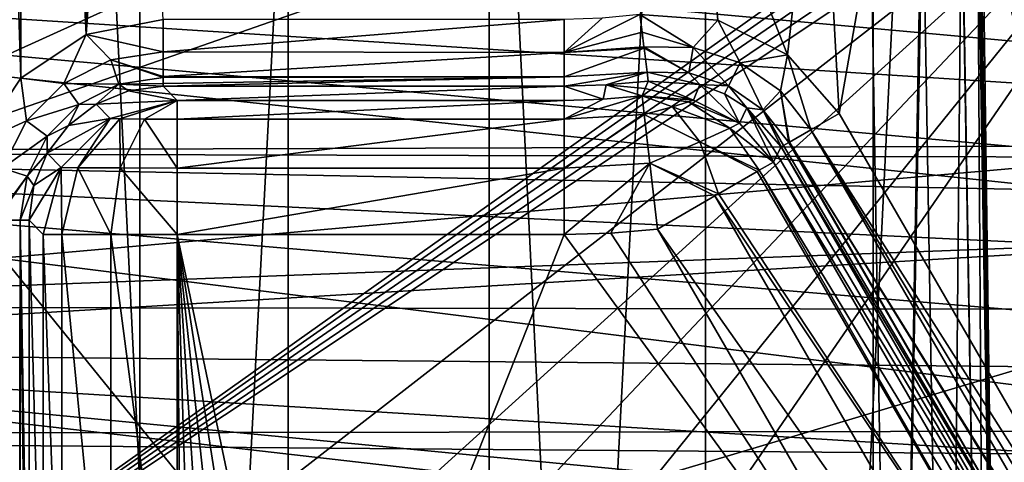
# Model space of a CAD drawing. Header units: millimetres. Extents: x -40 to 40, y -40 to 40.
# Tile 10 of 192: x -27.1 to -19.7, y -7.8 to -4.5. Entities that reach past the tile are written whole.
import ezdxf

# ---------------------------------------------------------------- set-up
doc = ezdxf.new("R2010")
doc.units = ezdxf.units.MM
doc.header["$LTSCALE"] = 8.749007
for name, color, linetype in [('1', 7, 'CONTINUOUS'), ('104', 7, 'CONTINUOUS'), ('109', 7, 'CONTINUOUS'), ('139', 7, 'CONTINUOUS'), ('16', 7, 'CONTINUOUS'), ('182', 7, 'CONTINUOUS'), ('186', 7, 'CONTINUOUS'), ('191', 7, 'CONTINUOUS'), ('200', 7, 'CONTINUOUS'), ('203', 7, 'CONTINUOUS'), ('48', 7, 'CONTINUOUS'), ('60', 7, 'CONTINUOUS'), ('791', 7, 'CONTINUOUS'), ('792', 7, 'CONTINUOUS'), ('793', 7, 'CONTINUOUS'), ('794', 7, 'CONTINUOUS'), ('795', 7, 'CONTINUOUS'), ('796', 7, 'CONTINUOUS'), ('797', 7, 'CONTINUOUS'), ('798', 7, 'CONTINUOUS'), ('799', 7, 'CONTINUOUS'), ('806', 7, 'CONTINUOUS'), ('807', 7, 'CONTINUOUS'), ('808', 7, 'CONTINUOUS'), ('809', 7, 'CONTINUOUS'), ('810', 7, 'CONTINUOUS'), ('811', 7, 'CONTINUOUS'), ('812', 7, 'CONTINUOUS'), ('813', 7, 'CONTINUOUS'), ('814', 7, 'CONTINUOUS'), ('815', 7, 'CONTINUOUS')]:
    doc.layers.add(name, color=color, linetype=linetype)

msp = doc.modelspace()

# ---------------------------------------------------------------- linework, layer by layer
at = {"layer": '1', "linetype": 'CONTINUOUS'}
for points in [[(-18.6204, 34.8358), (-21.9451, 32.843), (-21.9445, -32.8434), (-18.6204, 34.8358)], [(-18.6197, -34.8362), (-18.6204, 34.8358), (-21.9445, -32.8434), (-18.6197, -34.8362)], [(-21.9451, 32.843), (-25.0583, 30.5341), (-21.9445, -32.8434), (-21.9451, 32.843)], [(-25.0583, 30.5341), (-27.9306, 27.9309), (-25.0582, -30.5342), (-25.0583, 30.5341)], [(-21.9445, -32.8434), (-25.0583, 30.5341), (-25.0582, -30.5342), (-21.9445, -32.8434)], [(-25.0582, -30.5342), (-27.9306, 27.9309), (-27.9309, -27.9306), (-25.0582, -30.5342)]]:
    msp.add_3dface(points, dxfattribs=at)
at = {"layer": '104', "linetype": 'CONTINUOUS'}
for points in [[(-31.8246, -3.346, -730), (-31.3005, -6.6543, -730), (-24.6619, -3.6384, -730), (-31.8246, -3.346, -730)], [(-24.6619, -3.6384, -730), (-31.3005, -6.6543, -730), (-23.5687, -3.9594, -730), (-24.6619, -3.6384, -730)], [(-23.5687, -3.9594, -730), (-31.3005, -6.6543, -730), (-6.6933, -4.4723, -730), (-23.5687, -3.9594, -730)], [(-6.6933, -4.4723, -730), (-31.3005, -6.6543, -730), (-5.6921, -5.6924, -730), (-6.6933, -4.4723, -730)], [(-5.6921, -5.6924, -730), (-31.3005, -6.6543, -730), (-4.4723, -6.6934, -730), (-5.6921, -5.6924, -730)], [(-31.3005, -6.6543, -730), (-30.4335, -9.8895, -730), (-4.4723, -6.6934, -730), (-31.3005, -6.6543, -730)], [(-4.4723, -6.6934, -730), (-30.4335, -9.8895, -730), (-3.0809, -7.4371, -730), (-4.4723, -6.6934, -730)], [(-3.0809, -7.4371, -730), (-30.4335, -9.8895, -730), (-1.5712, -7.8952, -730), (-3.0809, -7.4371, -730)]]:
    msp.add_3dface(points, dxfattribs=at)
at = {"layer": '109', "linetype": 'CONTINUOUS'}
for points in [[(-9.097, -5.6333, -733), (-32.3094, -3.5142, -733), (-9.9772, -3.866, -733), (-9.097, -5.6333, -733)], [(-31.7401, -6.9868, -733), (-32.3094, -3.5142, -733), (-9.097, -5.6333, -733), (-31.7401, -6.9868, -733)], [(-7.9069, -7.2091, -733), (-31.7401, -6.9868, -733), (-9.097, -5.6333, -733), (-7.9069, -7.2091, -733)], [(-6.4472, -8.5395, -733), (-31.7401, -6.9868, -733), (-7.9069, -7.2091, -733), (-6.4472, -8.5395, -733)], [(-4.7685, -9.5787, -733), (-31.7401, -6.9868, -733), (-6.4472, -8.5395, -733), (-4.7685, -9.5787, -733)], [(-2.9282, -10.2915, -733), (-31.7401, -6.9868, -733), (-4.7685, -9.5787, -733), (-2.9282, -10.2915, -733)], [(-30.7984, -10.3781, -733), (-31.7401, -6.9868, -733), (-2.9282, -10.2915, -733), (-30.7984, -10.3781, -733)]]:
    msp.add_3dface(points, dxfattribs=at)
at = {"layer": '139', "linetype": 'CONTINUOUS'}
for points in [[(-27.0522, -4.948, -733), (-27.3772, 5.4345, -733), (-27.3771, -5.4341, -733), (-27.0522, -4.948, -733)], [(-27.052, 4.9478, -733), (-27.3772, 5.4345, -733), (-27.0522, -4.948, -733), (-27.052, 4.9478, -733)], [(-26.5655, -4.6228, -733), (-27.052, 4.9478, -733), (-27.0522, -4.948, -733), (-26.5655, -4.6228, -733)], [(-26.5659, 4.6229, -733), (-27.052, 4.9478, -733), (-26.5655, -4.6228, -733), (-26.5659, 4.6229, -733)], [(-26.5659, 4.6229, -733), (-26.5655, -4.6228, -733), (-26.25, 0, -733), (-26.5659, 4.6229, -733)], [(-26.5655, -4.6228, -733), (-25.9916, -4.5087, -733), (-26.25, 0, -733), (-26.5655, -4.6228, -733)], [(-21.0905, -2.6298, -733), (-20.9482, -5.2112, -733), (-20.3714, -1.9113, -733), (-21.0905, -2.6298, -733)], [(-20.9482, -5.2112, -733), (-18.0438, -10.2417, -733), (-20.3714, -1.9113, -733), (-20.9482, -5.2112, -733)], [(-18.0438, -10.2417, -733), (-19.7007, -3.831, -733), (-20.3714, -1.9113, -733), (-18.0438, -10.2417, -733)], [(-21.9956, -3.0909, -733), (-21.3319, -4.7728, -733), (-21.0905, -2.6298, -733), (-21.9956, -3.0909, -733)], [(-21.3319, -4.7728, -733), (-20.9482, -5.2112, -733), (-21.0905, -2.6298, -733), (-21.3319, -4.7728, -733)], [(-22.435, -4.4731, -733), (-21.8538, -4.5137, -733), (-21.9956, -3.0909, -733), (-22.435, -4.4731, -733)], [(-21.8538, -4.5137, -733), (-21.3319, -4.7728, -733), (-21.9956, -3.0909, -733), (-21.8538, -4.5137, -733)]]:
    msp.add_3dface(points, dxfattribs=at)
at = {"layer": '16', "linetype": 'CONTINUOUS'}
for points in [[(-33.9501, -1.8406, -3.5), (33.5521, -5.5004, -3.5), (-5, -5.4103, -3.5), (-33.9501, -1.8406, -3.5)], [(33.5521, -5.5004, -3.5), (-33.9501, -1.8406, -3.5), (33.9501, -1.8406, -3.5), (33.5521, -5.5004, -3.5)], [(-33.5522, -5.4998, -3.5), (-33.9501, -1.8406, -3.5), (-5, -5.4103, -3.5), (-33.5522, -5.4998, -3.5)], [(-6.0045, -5.5694, -3.5), (-33.5522, -5.4998, -3.5), (-5, -5.4103, -3.5), (-6.0045, -5.5694, -3.5)], [(-32.7611, -9.0945, -3.5), (-33.5522, -5.4998, -3.5), (-8.25, -8.6598, -3.5), (-32.7611, -9.0945, -3.5)], [(-6.9106, -6.0311, -3.5), (-33.5522, -5.4998, -3.5), (-6.0045, -5.5694, -3.5), (-6.9106, -6.0311, -3.5)], [(-7.6296, -6.7503, -3.5), (-33.5522, -5.4998, -3.5), (-6.9106, -6.0311, -3.5), (-7.6296, -6.7503, -3.5)], [(-8.0909, -7.6557, -3.5), (-33.5522, -5.4998, -3.5), (-7.6296, -6.7503, -3.5), (-8.0909, -7.6557, -3.5)], [(-8.25, -8.6598, -3.5), (-33.5522, -5.4998, -3.5), (-8.0909, -7.6557, -3.5), (-8.25, -8.6598, -3.5)]]:
    msp.add_3dface(points, dxfattribs=at)
at = {"layer": '182', "linetype": 'CONTINUOUS'}
for points in [[(-20.5297, -14.5087, -743.2467), (-29.4123, -10.048, -743.3246), (-29.4698, -3.4651, -743.4395), (-20.5297, -14.5087, -743.2467)], [(-20.7159, -3.4651, -743.4395), (-20.5297, -14.5087, -743.2467), (-29.4698, -3.4651, -743.4395), (-20.7159, -3.4651, -743.4395)]]:
    msp.add_3dface(points, dxfattribs=at)
at = {"layer": '186', "linetype": 'CONTINUOUS'}
for points in [[(-29.4123, -10.048, -823.8246), (-29.4827, -1.9913, -823.9652), (-2.4565, -1.9913, -823.9652), (-29.4123, -10.048, -823.8246)], [(-29.2506, -11.205, -823.8044), (-29.4123, -10.048, -823.8246), (-2.4565, -1.9913, -823.9652), (-29.2506, -11.205, -823.8044)], [(-28.796, -12.2822, -823.7856), (-29.2506, -11.205, -823.8044), (-2.4565, -1.9913, -823.9652), (-28.796, -12.2822, -823.7856)], [(-28.0797, -13.2054, -823.7695), (-28.796, -12.2822, -823.7856), (-2.4565, -1.9913, -823.9652), (-28.0797, -13.2054, -823.7695)], [(-27.1505, -13.9127, -823.7572), (-28.0797, -13.2054, -823.7695), (-2.4565, -1.9913, -823.9652), (-27.1505, -13.9127, -823.7572)], [(-26.0706, -14.3571, -823.7494), (-27.1505, -13.9127, -823.7572), (-2.4565, -1.9913, -823.9652), (-26.0706, -14.3571, -823.7494)], [(-24.9125, -14.5088, -823.7467), (-26.0706, -14.3571, -823.7494), (-2.4565, -1.9913, -823.9652), (-24.9125, -14.5088, -823.7467)], [(-2.2089, -2.0569, -823.9641), (-24.9125, -14.5088, -823.7467), (-2.4565, -1.9913, -823.9652), (-2.2089, -2.0569, -823.9641)], [(-2.0265, -2.2362, -823.961), (-24.9125, -14.5088, -823.7467), (-2.2089, -2.0569, -823.9641), (-2.0265, -2.2362, -823.961)], [(-1.9566, -2.4826, -823.9567), (-24.9125, -14.5088, -823.7467), (-2.0265, -2.2362, -823.961), (-1.9566, -2.4826, -823.9567)], [(-1.7467, -14.5087, -823.7467), (-24.9125, -14.5088, -823.7467), (-1.9566, -2.4826, -823.9567), (-1.7467, -14.5087, -823.7467)]]:
    msp.add_3dface(points, dxfattribs=at)
at = {"layer": '191', "linetype": 'CONTINUOUS'}
for points in [[(-29.4827, -1.9913, -821.0348), (-29.4123, -10.048, -821.1754), (-18.0722, -1.9913, -821.0348), (-29.4827, -1.9913, -821.0348)], [(-18.0722, -1.9913, -821.0348), (-29.4123, -10.048, -821.1754), (-17.9583, -2.0137, -821.0351), (-18.0722, -1.9913, -821.0348)], [(-17.9583, -2.0137, -821.0351), (-29.4123, -10.048, -821.1754), (-17.8617, -2.0773, -821.0363), (-17.9583, -2.0137, -821.0351)], [(-17.8617, -2.0773, -821.0363), (-29.4123, -10.048, -821.1754), (-17.7963, -2.1727, -821.0379), (-17.8617, -2.0773, -821.0363)], [(-17.7963, -2.1727, -821.0379), (-29.4123, -10.048, -821.1754), (-17.7718, -2.286, -821.0399), (-17.7963, -2.1727, -821.0379)], [(-29.4123, -10.048, -821.1754), (-29.2508, -11.2046, -821.1956), (-17.7718, -2.286, -821.0399), (-29.4123, -10.048, -821.1754)], [(-29.2508, -11.2046, -821.1956), (-28.7971, -12.2804, -821.2144), (-17.7718, -2.286, -821.0399), (-29.2508, -11.2046, -821.1956)], [(-28.7971, -12.2804, -821.2144), (-28.0818, -13.2034, -821.2305), (-17.7718, -2.286, -821.0399), (-28.7971, -12.2804, -821.2144)], [(-28.0818, -13.2034, -821.2305), (-27.1523, -13.9117, -821.2428), (-17.7718, -2.286, -821.0399), (-28.0818, -13.2034, -821.2305)], [(-27.1523, -13.9117, -821.2428), (-26.0711, -14.357, -821.2506), (-17.7718, -2.286, -821.0399), (-27.1523, -13.9117, -821.2428)], [(-17.7718, -2.286, -821.0399), (-26.0711, -14.357, -821.2506), (-17.5509, -14.5087, -821.2533), (-17.7718, -2.286, -821.0399)]]:
    msp.add_3dface(points, dxfattribs=at)
at = {"layer": '200', "linetype": 'CONTINUOUS'}
for points in [[(-20.5297, -14.5087, -743.2467), (-20.7159, -3.4651, -743.4395), (-20.3324, -3.4603, -743.5376), (-20.5297, -14.5087, -743.2467)], [(-20.5297, -14.5087, -743.2467), (-20.3324, -3.4603, -743.5376), (-20.3241, -3.4603, -743.5421), (-20.5297, -14.5087, -743.2467)], [(-20.5297, -14.5087, -743.2467), (-20.3241, -3.4603, -743.5421), (-20.1378, -14.5117, -743.3493), (-20.5297, -14.5087, -743.2467)], [(-20.3241, -3.4603, -743.5421), (-20.035, -3.4603, -743.8198), (-20.1378, -14.5117, -743.3493), (-20.3241, -3.4603, -743.5421)], [(-20.1378, -14.5117, -743.3493), (-20.035, -3.4603, -743.8198), (-19.8464, -14.5117, -743.6306), (-20.1378, -14.5117, -743.3493)], [(-20.035, -3.4603, -743.8198), (-20.0327, -3.4603, -743.8235), (-19.8464, -14.5117, -743.6306), (-20.035, -3.4603, -743.8198)], [(-20.0327, -3.4603, -743.8235), (-19.9165, -3.4651, -744.2115), (-19.8464, -14.5117, -743.6306), (-20.0327, -3.4603, -743.8235)], [(-19.8464, -14.5117, -743.6306), (-19.9165, -3.4651, -744.2115), (-19.7303, -14.5087, -744.0187), (-19.8464, -14.5117, -743.6306)]]:
    msp.add_3dface(points, dxfattribs=at)
at = {"layer": '203', "linetype": 'CONTINUOUS'}
for points in [[(-19.9095, -2.3753, -744.957), (-19.8952, -2.2861, -745.4113), (-19.7303, -14.5087, -744.0187), (-19.9095, -2.3753, -744.957)], [(-19.7303, -14.5087, -744.0187), (-19.8952, -2.2861, -745.4113), (-17.2722, -2.286, -820.5225), (-19.7303, -14.5087, -744.0187)], [(-17.0513, -14.5087, -820.7359), (-19.7303, -14.5087, -744.0187), (-17.2722, -2.286, -820.5225), (-17.0513, -14.5087, -820.7359)], [(-19.9185, -2.6302, -744.5701), (-19.9095, -2.3753, -744.957), (-19.7303, -14.5087, -744.0187), (-19.9185, -2.6302, -744.5701)], [(-19.921, -3.0124, -744.3088), (-19.9185, -2.6302, -744.5701), (-19.7303, -14.5087, -744.0187), (-19.921, -3.0124, -744.3088)], [(-19.9165, -3.4651, -744.2115), (-19.921, -3.0124, -744.3088), (-19.7303, -14.5087, -744.0187), (-19.9165, -3.4651, -744.2115)]]:
    msp.add_3dface(points, dxfattribs=at)
at = {"layer": '48', "linetype": 'CONTINUOUS'}
for points in [[(-6.4285, -4.6714, -14), (-37.6095, -3.8248, -14), (-7.2592, -3.2329, -14), (-6.4285, -4.6714, -14)], [(-5.3166, -5.906, -14), (-37.6095, -3.8248, -14), (-6.4285, -4.6714, -14), (-5.3166, -5.906, -14)], [(-3.973, -6.8821, -14), (-37.6095, -3.8248, -14), (-5.3166, -5.906, -14), (-3.973, -6.8821, -14)], [(-2.456, -7.5575, -14), (-37.6095, -3.8248, -14), (-3.973, -6.8821, -14), (-2.456, -7.5575, -14)], [(-37.0296, -7.6101, -14), (-37.6095, -3.8248, -14), (-2.456, -7.5575, -14), (-37.0296, -7.6101, -14)], [(-0.8316, -7.9029, -14), (-37.0296, -7.6101, -14), (-2.456, -7.5575, -14), (-0.8316, -7.9029, -14)], [(-36.0695, -11.3179, -14), (-37.0296, -7.6101, -14), (-0.8316, -7.9029, -14), (-36.0695, -11.3179, -14)]]:
    msp.add_3dface(points, dxfattribs=at)
at = {"layer": '60', "linetype": 'CONTINUOUS'}
for points in [[(-20.6948, 28.4846, -11.5), (-20.6939, -28.4853, -11.5), (-17.6035, 30.492, -11.5), (-20.6948, 28.4846, -11.5)], [(-20.6939, -28.4853, -11.5), (-17.6029, -30.4924, -11.5), (-17.6035, 30.492, -11.5), (-20.6939, -28.4853, -11.5)], [(-23.5587, 26.1655, -11.5), (-23.5583, -26.1659, -11.5), (-20.6948, 28.4846, -11.5), (-23.5587, 26.1655, -11.5)], [(-23.5583, -26.1659, -11.5), (-20.6939, -28.4853, -11.5), (-20.6948, 28.4846, -11.5), (-23.5583, -26.1659, -11.5)], [(-26.165, 23.5593, -11.5), (-26.1645, -23.5599, -11.5), (-23.5587, 26.1655, -11.5), (-26.165, 23.5593, -11.5)], [(-26.1645, -23.5599, -11.5), (-23.5583, -26.1659, -11.5), (-23.5587, 26.1655, -11.5), (-26.1645, -23.5599, -11.5)], [(-28.4841, 20.6956, -11.5), (-28.4837, -20.6961, -11.5), (-26.165, 23.5593, -11.5), (-28.4841, 20.6956, -11.5)], [(-28.4837, -20.6961, -11.5), (-26.1645, -23.5599, -11.5), (-26.165, 23.5593, -11.5), (-28.4837, -20.6961, -11.5)]]:
    msp.add_3dface(points, dxfattribs=at)
at = {"layer": '791', "linetype": 'CONTINUOUS'}
for points in [[(-27.2379, -6.0084, -733.069), (-27.0648, -9.9917, -733.2391), (-27.0588, -6.0084, -733.2491), (-27.2379, -6.0084, -733.069)], [(-27.0648, -9.9917, -733.2391), (-27.0581, -9.9917, -733.2504), (-27.0588, -6.0084, -733.2491), (-27.0648, -9.9917, -733.2391)], [(-27.0588, -6.0084, -733.2491), (-26.9914, -9.9917, -733.4913), (-26.9914, -6.0084, -733.4913), (-27.0588, -6.0084, -733.2491)], [(-27.0581, -9.9917, -733.2504), (-27.0117, -9.9917, -733.3589), (-27.0588, -6.0084, -733.2491), (-27.0581, -9.9917, -733.2504)], [(-27.0117, -9.9917, -733.3589), (-26.9914, -9.9917, -733.4913), (-27.0588, -6.0084, -733.2491), (-27.0117, -9.9917, -733.3589)]]:
    msp.add_3dface(points, dxfattribs=at)
at = {"layer": '792', "linetype": 'CONTINUOUS'}
for points in [[(-25.9916, -4.5087, -733), (-26.5655, -4.6228, -733), (-25.9916, -4.7508, -733.0626), (-25.9916, -4.5087, -733)], [(-26.5655, -4.6228, -733), (-27.0522, -4.948, -733), (-26.7326, -4.9885, -733.0609), (-26.5655, -4.6228, -733)], [(-26.3808, -4.8105, -733.0615), (-26.5655, -4.6228, -733), (-26.7326, -4.9885, -733.0609), (-26.3808, -4.8105, -733.0615)], [(-25.9916, -4.7508, -733.0626), (-26.5655, -4.6228, -733), (-26.3808, -4.8105, -733.0615), (-25.9916, -4.7508, -733.0626)], [(-25.9916, -4.7508, -733.0626), (-26.3808, -4.8105, -733.0615), (-25.9916, -4.9352, -733.2391), (-25.9916, -4.7508, -733.0626)], [(-26.3808, -4.8105, -733.0615), (-26.7326, -4.9885, -733.0609), (-26.3215, -4.993, -733.2485), (-26.3808, -4.8105, -733.0615)], [(-25.9916, -4.9352, -733.2391), (-26.3808, -4.8105, -733.0615), (-25.9916, -4.9419, -733.2504), (-25.9916, -4.9352, -733.2391)], [(-25.9916, -4.9419, -733.2504), (-26.3808, -4.8105, -733.0615), (-26.3215, -4.993, -733.2485), (-25.9916, -4.9419, -733.2504)], [(-27.0522, -4.948, -733), (-27.3771, -5.4341, -733), (-27.0115, -5.2674, -733.0609), (-27.0522, -4.948, -733)], [(-26.7326, -4.9885, -733.0609), (-27.0522, -4.948, -733), (-27.0115, -5.2674, -733.0609), (-26.7326, -4.9885, -733.0609)], [(-26.7326, -4.9885, -733.0609), (-27.0115, -5.2674, -733.0609), (-26.6195, -5.1442, -733.2475), (-26.7326, -4.9885, -733.0609)], [(-26.3215, -4.993, -733.2485), (-26.7326, -4.9885, -733.0609), (-26.6195, -5.1442, -733.2475), (-26.3215, -4.993, -733.2485)], [(-26.3215, -4.993, -733.2485), (-26.6195, -5.1442, -733.2475), (-26.4915, -5.1424, -733.4881), (-26.3215, -4.993, -733.2485)], [(-26.2504, -5.0426, -733.4893), (-26.3215, -4.993, -733.2485), (-26.4915, -5.1424, -733.4881), (-26.2504, -5.0426, -733.4893)], [(-25.9916, -4.9419, -733.2504), (-26.3215, -4.993, -733.2485), (-25.9916, -4.9883, -733.3589), (-25.9916, -4.9419, -733.2504)], [(-25.9916, -4.9883, -733.3589), (-26.3215, -4.993, -733.2485), (-25.9916, -5.0086, -733.4913), (-25.9916, -4.9883, -733.3589)], [(-25.9916, -5.0086, -733.4913), (-26.3215, -4.993, -733.2485), (-26.2504, -5.0426, -733.4893), (-25.9916, -5.0086, -733.4913)], [(-26.4915, -5.1424, -733.4881), (-26.6195, -5.1442, -733.2475), (-26.6985, -5.3012, -733.4877), (-26.4915, -5.1424, -733.4881)], [(-26.6195, -5.1442, -733.2475), (-27.0115, -5.2674, -733.0609), (-26.8558, -5.3805, -733.2475), (-26.6195, -5.1442, -733.2475)], [(-26.6195, -5.1442, -733.2475), (-26.8558, -5.3805, -733.2475), (-26.6985, -5.3012, -733.4877), (-26.6195, -5.1442, -733.2475)], [(-27.0115, -5.2674, -733.0609), (-27.3771, -5.4341, -733), (-27.1895, -5.6192, -733.0615), (-27.0115, -5.2674, -733.0609)], [(-27.0115, -5.2674, -733.0609), (-27.1895, -5.6192, -733.0615), (-26.8558, -5.3805, -733.2475), (-27.0115, -5.2674, -733.0609)], [(-26.6985, -5.3012, -733.4877), (-26.8558, -5.3805, -733.2475), (-26.8575, -5.5084, -733.4881), (-26.6985, -5.3012, -733.4877)], [(-26.8558, -5.3805, -733.2475), (-27.1895, -5.6192, -733.0615), (-27.007, -5.6785, -733.2485), (-26.8558, -5.3805, -733.2475)], [(-26.8558, -5.3805, -733.2475), (-27.007, -5.6785, -733.2485), (-26.8575, -5.5084, -733.4881), (-26.8558, -5.3805, -733.2475)], [(-26.8575, -5.5084, -733.4881), (-27.007, -5.6785, -733.2485), (-26.9574, -5.7496, -733.4893), (-26.8575, -5.5084, -733.4881)], [(-27.1895, -5.6192, -733.0615), (-27.2491, -6.0084, -733.0626), (-27.007, -5.6785, -733.2485), (-27.1895, -5.6192, -733.0615)], [(-27.2491, -6.0084, -733.0626), (-27.2379, -6.0084, -733.069), (-27.007, -5.6785, -733.2485), (-27.2491, -6.0084, -733.0626)], [(-27.2379, -6.0084, -733.069), (-27.0588, -6.0084, -733.2491), (-27.007, -5.6785, -733.2485), (-27.2379, -6.0084, -733.069)], [(-27.007, -5.6785, -733.2485), (-27.0588, -6.0084, -733.2491), (-26.9574, -5.7496, -733.4893), (-27.007, -5.6785, -733.2485)], [(-27.0588, -6.0084, -733.2491), (-26.9914, -6.0084, -733.4913), (-26.9574, -5.7496, -733.4893), (-27.0588, -6.0084, -733.2491)]]:
    msp.add_3dface(points, dxfattribs=at)
at = {"layer": '793', "linetype": 'CONTINUOUS'}
for points in [[(-23, -4.5087, -733), (-25.9916, -4.5087, -733), (-25.9916, -4.7508, -733.0626), (-23, -4.5087, -733)], [(-23, -4.5087, -733), (-25.9916, -4.7508, -733.0626), (-23, -4.7561, -733.0655), (-23, -4.5087, -733)], [(-25.9916, -4.7508, -733.0626), (-25.9916, -4.9352, -733.2391), (-23, -4.7561, -733.0655), (-25.9916, -4.7508, -733.0626)], [(-23, -4.7561, -733.0655), (-25.9916, -4.9352, -733.2391), (-23, -4.9387, -733.245), (-23, -4.7561, -733.0655)], [(-25.9916, -4.9352, -733.2391), (-25.9916, -4.9419, -733.2504), (-23, -4.9387, -733.245), (-25.9916, -4.9352, -733.2391)], [(-23, -4.9387, -733.245), (-25.9916, -5.0086, -733.4913), (-23, -5.0086, -733.4913), (-23, -4.9387, -733.245)], [(-25.9916, -4.9883, -733.3589), (-25.9916, -5.0086, -733.4913), (-23, -4.9387, -733.245), (-25.9916, -4.9883, -733.3589)], [(-25.9916, -4.9419, -733.2504), (-25.9916, -4.9883, -733.3589), (-23, -4.9387, -733.245), (-25.9916, -4.9419, -733.2504)]]:
    msp.add_3dface(points, dxfattribs=at)
at = {"layer": '794', "linetype": 'CONTINUOUS'}
for points in [[(-22.435, -4.4731, -733), (-23, -4.7561, -733.0655), (-22.4183, -4.6048, -733.0179), (-22.435, -4.4731, -733)], [(-22.435, -4.4731, -733), (-22.7169, -4.4998, -733), (-23, -4.7561, -733.0655), (-22.435, -4.4731, -733)], [(-22.7169, -4.4998, -733), (-23, -4.5087, -733), (-23, -4.7561, -733.0655), (-22.7169, -4.4998, -733)], [(-22.4183, -4.6048, -733.0179), (-23, -4.7561, -733.0655), (-22.4046, -4.7134, -733.0626), (-22.4183, -4.6048, -733.0179)], [(-22.4046, -4.7134, -733.0626), (-23, -4.7561, -733.0655), (-22.4032, -4.7245, -733.069), (-22.4046, -4.7134, -733.0626)], [(-22.4032, -4.7245, -733.069), (-23, -4.9387, -733.245), (-22.3808, -4.9022, -733.2491), (-22.4032, -4.7245, -733.069)], [(-23, -4.7561, -733.0655), (-23, -4.9387, -733.245), (-22.4032, -4.7245, -733.069), (-23, -4.7561, -733.0655)], [(-22.3808, -4.9022, -733.2491), (-23, -5.0086, -733.4913), (-22.6855, -4.9987, -733.4913), (-22.3808, -4.9022, -733.2491)], [(-23, -4.9387, -733.245), (-23, -5.0086, -733.4913), (-22.3808, -4.9022, -733.2491), (-23, -4.9387, -733.245)], [(-22.3723, -4.9691, -733.4913), (-22.3808, -4.9022, -733.2491), (-22.6855, -4.9987, -733.4913), (-22.3723, -4.9691, -733.4913)]]:
    msp.add_3dface(points, dxfattribs=at)
at = {"layer": '795', "linetype": 'CONTINUOUS'}
for points in [[(-22.435, -4.4731, -733), (-22.4183, -4.6048, -733.0179), (-22.0371, -4.7199, -733.0619), (-22.435, -4.4731, -733)], [(-21.8538, -4.5137, -733), (-22.435, -4.4731, -733), (-22.0371, -4.7199, -733.0619), (-21.8538, -4.5137, -733)], [(-21.6871, -4.8332, -733.0617), (-21.8538, -4.5137, -733), (-22.0371, -4.7199, -733.0619), (-21.6871, -4.8332, -733.0617)], [(-21.3319, -4.7728, -733), (-21.8538, -4.5137, -733), (-21.6871, -4.8332, -733.0617), (-21.3319, -4.7728, -733)], [(-22.4183, -4.6048, -733.0179), (-22.4046, -4.7134, -733.0626), (-22.0371, -4.7199, -733.0619), (-22.4183, -4.6048, -733.0179)], [(-22.0371, -4.7199, -733.0619), (-22.4046, -4.7134, -733.0626), (-22.069, -4.9089, -733.2493), (-22.0371, -4.7199, -733.0619)], [(-22.4046, -4.7134, -733.0626), (-22.4032, -4.7245, -733.069), (-22.069, -4.9089, -733.2493), (-22.4046, -4.7134, -733.0626)], [(-22.4032, -4.7245, -733.069), (-22.3808, -4.9022, -733.2491), (-22.069, -4.9089, -733.2493), (-22.4032, -4.7245, -733.069)], [(-21.7724, -5.005, -733.249), (-22.0371, -4.7199, -733.0619), (-22.069, -4.9089, -733.2493), (-21.7724, -5.005, -733.249)], [(-21.6871, -4.8332, -733.0617), (-22.0371, -4.7199, -733.0619), (-21.7724, -5.005, -733.249), (-21.6871, -4.8332, -733.0617)], [(-21.3853, -5.0435, -733.0619), (-21.3319, -4.7728, -733), (-21.6871, -4.8332, -733.0617), (-21.3853, -5.0435, -733.0619)], [(-21.1579, -5.3323, -733.0626), (-21.3319, -4.7728, -733), (-21.3853, -5.0435, -733.0619), (-21.1579, -5.3323, -733.0626)], [(-20.9482, -5.2112, -733), (-21.3319, -4.7728, -733), (-21.1579, -5.3323, -733.0626), (-20.9482, -5.2112, -733)], [(-21.5165, -5.1831, -733.2493), (-21.6871, -4.8332, -733.0617), (-21.7724, -5.005, -733.249), (-21.5165, -5.1831, -733.2493)], [(-21.3853, -5.0435, -733.0619), (-21.6871, -4.8332, -733.0617), (-21.5165, -5.1831, -733.2493), (-21.3853, -5.0435, -733.0619)], [(-22.069, -4.9089, -733.2493), (-22.3808, -4.9022, -733.2491), (-21.9865, -4.9957, -733.4897), (-22.069, -4.9089, -733.2493)], [(-22.3808, -4.9022, -733.2491), (-22.3723, -4.9691, -733.4913), (-21.9865, -4.9957, -733.4897), (-22.3808, -4.9022, -733.2491)], [(-21.7724, -5.005, -733.249), (-22.069, -4.9089, -733.2493), (-21.9865, -4.9957, -733.4897), (-21.7724, -5.005, -733.249)], [(-21.8024, -5.0655, -733.4895), (-21.7724, -5.005, -733.249), (-21.9865, -4.9957, -733.4897), (-21.8024, -5.0655, -733.4895)], [(-21.6356, -5.1699, -733.4897), (-21.7724, -5.005, -733.249), (-21.8024, -5.0655, -733.4895), (-21.6356, -5.1699, -733.4897)], [(-21.5165, -5.1831, -733.2493), (-21.7724, -5.005, -733.249), (-21.6356, -5.1699, -733.4897), (-21.5165, -5.1831, -733.2493)], [(-21.3234, -5.4278, -733.2504), (-21.3853, -5.0435, -733.0619), (-21.5165, -5.1831, -733.2493), (-21.3234, -5.4278, -733.2504)], [(-21.1579, -5.3323, -733.0626), (-21.3853, -5.0435, -733.0619), (-21.3176, -5.4244, -733.2391), (-21.1579, -5.3323, -733.0626)], [(-21.3176, -5.4244, -733.2391), (-21.3853, -5.0435, -733.0619), (-21.3234, -5.4278, -733.2504), (-21.3176, -5.4244, -733.2391)], [(-21.3811, -5.4611, -733.4913), (-21.5165, -5.1831, -733.2493), (-21.6356, -5.1699, -733.4897), (-21.3811, -5.4611, -733.4913)], [(-21.3636, -5.451, -733.3589), (-21.5165, -5.1831, -733.2493), (-21.3811, -5.4611, -733.4913), (-21.3636, -5.451, -733.3589)], [(-21.3234, -5.4278, -733.2504), (-21.5165, -5.1831, -733.2493), (-21.3636, -5.451, -733.3589), (-21.3234, -5.4278, -733.2504)]]:
    msp.add_3dface(points, dxfattribs=at)
at = {"layer": '796', "linetype": 'CONTINUOUS'}
for points in [[(-18.0438, -10.2417, -733), (-20.9482, -5.2112, -733), (-21.1579, -5.3323, -733.0626), (-18.0438, -10.2417, -733)], [(-18.2536, -10.3628, -733.0626), (-21.1579, -5.3323, -733.0626), (-21.3176, -5.4244, -733.2391), (-18.2536, -10.3628, -733.0626)], [(-18.1588, -10.3081, -733.0179), (-18.0438, -10.2417, -733), (-21.1579, -5.3323, -733.0626), (-18.1588, -10.3081, -733.0179)], [(-18.2536, -10.3628, -733.0626), (-18.1588, -10.3081, -733.0179), (-21.1579, -5.3323, -733.0626), (-18.2536, -10.3628, -733.0626)], [(-18.419, -10.4583, -733.2505), (-21.3234, -5.4278, -733.2504), (-21.3636, -5.451, -733.3589), (-18.419, -10.4583, -733.2505)], [(-18.419, -10.4583, -733.2505), (-21.3176, -5.4244, -733.2391), (-21.3234, -5.4278, -733.2504), (-18.419, -10.4583, -733.2505)], [(-18.419, -10.4583, -733.2505), (-18.2633, -10.3684, -733.069), (-21.3176, -5.4244, -733.2391), (-18.419, -10.4583, -733.2505)], [(-18.2633, -10.3684, -733.069), (-18.2536, -10.3628, -733.0626), (-21.3176, -5.4244, -733.2391), (-18.2633, -10.3684, -733.069)], [(-18.419, -10.4583, -733.2505), (-21.3636, -5.451, -733.3589), (-21.3811, -5.4611, -733.4913), (-18.419, -10.4583, -733.2505)], [(-18.4767, -10.4917, -733.4913), (-18.419, -10.4583, -733.2505), (-21.3811, -5.4611, -733.4913), (-18.4767, -10.4917, -733.4913)]]:
    msp.add_3dface(points, dxfattribs=at)
at = {"layer": '797', "linetype": 'CONTINUOUS'}
for points in [[(-18.4767, -10.4917, -733.4913), (-21.3811, -5.4611, -733.4913), (-21.4093, -5.5175, -736.5056), (-18.4767, -10.4917, -733.4913)], [(-21.4375, -5.5739, -739.5175), (-18.4767, -10.4917, -733.4913), (-21.4093, -5.5175, -736.5056), (-21.4375, -5.5739, -739.5175)], [(-18.4767, -10.4917, -733.4913), (-21.4375, -5.5739, -739.5175), (-18.6589, -10.3865, -739.5175), (-18.4767, -10.4917, -733.4913)]]:
    msp.add_3dface(points, dxfattribs=at)
at = {"layer": '798', "linetype": 'CONTINUOUS'}
for points in [[(-18.6589, -10.3865, -739.5175), (-21.4375, -5.5739, -739.5175), (-21.5433, -5.635, -739.9793), (-18.6589, -10.3865, -739.5175)], [(-21.5585, -5.6438, -740.0102), (-21.847, -5.8103, -740.3499), (-18.7799, -10.4563, -740.01), (-21.5585, -5.6438, -740.0102)], [(-21.5433, -5.635, -739.9793), (-21.5585, -5.6438, -740.0102), (-18.7799, -10.4563, -740.01), (-21.5433, -5.635, -739.9793)], [(-18.6589, -10.3865, -739.5175), (-21.5433, -5.635, -739.9793), (-18.7799, -10.4563, -740.01), (-18.6589, -10.3865, -739.5175)], [(-21.8745, -5.8262, -740.3688), (-22.3034, -6.0738, -740.5), (-19.0962, -10.6389, -740.3689), (-21.8745, -5.8262, -740.3688)], [(-21.847, -5.8103, -740.3499), (-21.8745, -5.8262, -740.3688), (-18.7799, -10.4563, -740.01), (-21.847, -5.8103, -740.3499)], [(-18.7799, -10.4563, -740.01), (-21.8745, -5.8262, -740.3688), (-19.0962, -10.6389, -740.3689), (-18.7799, -10.4563, -740.01)], [(-19.0962, -10.6389, -740.3689), (-22.3034, -6.0738, -740.5), (-19.5248, -10.8864, -740.5), (-19.0962, -10.6389, -740.3689)]]:
    msp.add_3dface(points, dxfattribs=at)
at = {"layer": '799', "linetype": 'CONTINUOUS'}
for points in [[(-19.5248, -10.8864, -740.5), (-22.3034, -6.0738, -740.5), (-22.6511, -6.1036, -740.5), (-19.5248, -10.8864, -740.5)], [(-25.8864, -6.1136, -740.5), (-24.8865, -10.8864, -740.5), (-23, -6.1136, -740.5), (-25.8864, -6.1136, -740.5)], [(-25.3864, -10.7525, -740.5), (-25.1453, -10.8523, -740.5), (-25.8864, -6.1136, -740.5), (-25.3864, -10.7525, -740.5)], [(-25.8523, -10.1455, -740.5), (-25.7525, -10.3864, -740.5), (-25.8864, -6.1136, -740.5), (-25.8523, -10.1455, -740.5)], [(-25.7525, -10.3864, -740.5), (-25.5936, -10.5935, -740.5), (-25.8864, -6.1136, -740.5), (-25.7525, -10.3864, -740.5)], [(-25.5936, -10.5935, -740.5), (-25.3864, -10.7525, -740.5), (-25.8864, -6.1136, -740.5), (-25.5936, -10.5935, -740.5)], [(-25.8864, -9.8867, -740.5), (-25.8523, -10.1455, -740.5), (-25.8864, -6.1136, -740.5), (-25.8864, -9.8867, -740.5)], [(-25.1453, -10.8523, -740.5), (-24.8865, -10.8864, -740.5), (-25.8864, -6.1136, -740.5), (-25.1453, -10.8523, -740.5)], [(-24.8865, -10.8864, -740.5), (-19.5248, -10.8864, -740.5), (-23, -6.1136, -740.5), (-24.8865, -10.8864, -740.5)], [(-23, -6.1136, -740.5), (-19.5248, -10.8864, -740.5), (-22.6511, -6.1036, -740.5), (-23, -6.1136, -740.5)]]:
    msp.add_3dface(points, dxfattribs=at)
at = {"layer": '806', "linetype": 'CONTINUOUS'}
for points in [[(-26.9914, -6.0084, -733.4913), (-26.9914, -9.9917, -733.4913), (-26.8862, -9.8865, -739.5175), (-26.9914, -6.0084, -733.4913)], [(-26.9914, -6.0084, -733.4913), (-26.8862, -9.8865, -739.5175), (-26.8862, -6.1136, -739.5175), (-26.9914, -6.0084, -733.4913)]]:
    msp.add_3dface(points, dxfattribs=at)
at = {"layer": '807', "linetype": 'CONTINUOUS'}
for points in [[(-26.8862, -9.8865, -739.5175), (-26.7468, -9.8865, -740.0096), (-26.8862, -6.1136, -739.5175), (-26.8862, -9.8865, -739.5175)], [(-26.8862, -6.1136, -739.5175), (-26.7468, -9.8865, -740.0096), (-26.7468, -6.1136, -740.0097), (-26.8862, -6.1136, -739.5175)], [(-26.7468, -9.8865, -740.0096), (-26.3814, -9.8865, -740.3689), (-26.7468, -6.1136, -740.0097), (-26.7468, -9.8865, -740.0096)], [(-26.7468, -6.1136, -740.0097), (-26.3814, -9.8865, -740.3689), (-26.3813, -6.1136, -740.369), (-26.7468, -6.1136, -740.0097)], [(-26.3814, -9.8865, -740.3689), (-25.8864, -9.8867, -740.5), (-26.3813, -6.1136, -740.369), (-26.3814, -9.8865, -740.3689)], [(-25.8864, -9.8867, -740.5), (-25.8864, -6.1136, -740.5), (-26.3813, -6.1136, -740.369), (-25.8864, -9.8867, -740.5)]]:
    msp.add_3dface(points, dxfattribs=at)
at = {"layer": '808', "linetype": 'CONTINUOUS'}
for points in [[(-25.8864, -5.1138, -739.5175), (-26.3862, -5.2478, -739.5238), (-26.3144, -5.2507, -739.7686), (-25.8864, -5.1138, -739.5175)], [(-25.8864, -5.1138, -739.5175), (-26.3144, -5.2507, -739.7686), (-26.1317, -5.2527, -739.9457), (-25.8864, -5.1138, -739.5175)], [(-25.8864, -5.1138, -739.5175), (-26.1317, -5.2527, -739.9457), (-25.8864, -5.2535, -740.01), (-25.8864, -5.1138, -739.5175)], [(-26.3862, -5.2478, -739.5238), (-26.7522, -5.6138, -739.5238), (-26.629, -5.6162, -739.9486), (-26.3862, -5.2478, -739.5238)], [(-26.3144, -5.2507, -739.7686), (-26.3862, -5.2478, -739.5238), (-26.629, -5.6162, -739.9486), (-26.3144, -5.2507, -739.7686)], [(-26.3144, -5.2507, -739.7686), (-26.629, -5.6162, -739.9486), (-26.3125, -5.618, -740.2568), (-26.3144, -5.2507, -739.7686)], [(-26.1317, -5.2527, -739.9457), (-26.3144, -5.2507, -739.7686), (-26.3125, -5.618, -740.2568), (-26.1317, -5.2527, -739.9457)], [(-26.1317, -5.2527, -739.9457), (-26.3125, -5.618, -740.2568), (-25.8864, -5.6187, -740.3689), (-26.1317, -5.2527, -739.9457)], [(-25.8864, -5.2535, -740.01), (-26.1317, -5.2527, -739.9457), (-25.8864, -5.6187, -740.3689), (-25.8864, -5.2535, -740.01)], [(-26.8862, -6.1136, -739.5175), (-26.7468, -6.1136, -740.0097), (-26.7522, -5.6138, -739.5238), (-26.8862, -6.1136, -739.5175)], [(-26.7522, -5.6138, -739.5238), (-26.7468, -6.1136, -740.0097), (-26.629, -5.6162, -739.9486), (-26.7522, -5.6138, -739.5238)], [(-26.7468, -6.1136, -740.0097), (-26.3813, -6.1136, -740.369), (-26.629, -5.6162, -739.9486), (-26.7468, -6.1136, -740.0097)], [(-26.629, -5.6162, -739.9486), (-26.3813, -6.1136, -740.369), (-26.3125, -5.618, -740.2568), (-26.629, -5.6162, -739.9486)], [(-26.3813, -6.1136, -740.369), (-25.8864, -6.1136, -740.5), (-26.3125, -5.618, -740.2568), (-26.3813, -6.1136, -740.369)], [(-26.3125, -5.618, -740.2568), (-25.8864, -6.1136, -740.5), (-25.8864, -5.6187, -740.3689), (-26.3125, -5.618, -740.2568)]]:
    msp.add_3dface(points, dxfattribs=at)
at = {"layer": '809', "linetype": 'CONTINUOUS'}
for points in [[(-26.2504, -5.0426, -733.4893), (-26.4915, -5.1424, -733.4881), (-25.8864, -5.1138, -739.5175), (-26.2504, -5.0426, -733.4893)], [(-25.9916, -5.0086, -733.4913), (-26.2504, -5.0426, -733.4893), (-25.8864, -5.1138, -739.5175), (-25.9916, -5.0086, -733.4913)], [(-26.4915, -5.1424, -733.4881), (-26.6985, -5.3012, -733.4877), (-26.3862, -5.2478, -739.5238), (-26.4915, -5.1424, -733.4881)], [(-26.4915, -5.1424, -733.4881), (-26.3862, -5.2478, -739.5238), (-25.8864, -5.1138, -739.5175), (-26.4915, -5.1424, -733.4881)], [(-26.8575, -5.5084, -733.4881), (-26.7522, -5.6138, -739.5238), (-26.3862, -5.2478, -739.5238), (-26.8575, -5.5084, -733.4881)], [(-26.6985, -5.3012, -733.4877), (-26.8575, -5.5084, -733.4881), (-26.3862, -5.2478, -739.5238), (-26.6985, -5.3012, -733.4877)], [(-26.8575, -5.5084, -733.4881), (-26.9574, -5.7496, -733.4893), (-26.7522, -5.6138, -739.5238), (-26.8575, -5.5084, -733.4881)], [(-26.9574, -5.7496, -733.4893), (-26.9914, -6.0084, -733.4913), (-26.7522, -5.6138, -739.5238), (-26.9574, -5.7496, -733.4893)], [(-26.9914, -6.0084, -733.4913), (-26.8862, -6.1136, -739.5175), (-26.7522, -5.6138, -739.5238), (-26.9914, -6.0084, -733.4913)]]:
    msp.add_3dface(points, dxfattribs=at)
at = {"layer": '810', "linetype": 'CONTINUOUS'}
for points in [[(-23, -5.0086, -733.4913), (-25.9916, -5.0086, -733.4913), (-25.8864, -5.1138, -739.5175), (-23, -5.0086, -733.4913)], [(-23, -5.0086, -733.4913), (-25.8864, -5.1138, -739.5175), (-23, -5.1138, -739.5175), (-23, -5.0086, -733.4913)]]:
    msp.add_3dface(points, dxfattribs=at)
at = {"layer": '811', "linetype": 'CONTINUOUS'}
for points in [[(-25.8864, -5.1138, -739.5175), (-25.8864, -5.2535, -740.01), (-23, -5.1138, -739.5175), (-25.8864, -5.1138, -739.5175)], [(-23, -5.1138, -739.5175), (-25.8864, -5.2535, -740.01), (-23, -5.2535, -740.01), (-23, -5.1138, -739.5175)], [(-23, -5.2535, -740.01), (-25.8864, -5.6187, -740.3689), (-23, -5.6187, -740.3689), (-23, -5.2535, -740.01)], [(-25.8864, -5.2535, -740.01), (-25.8864, -5.6187, -740.3689), (-23, -5.2535, -740.01), (-25.8864, -5.2535, -740.01)], [(-25.8864, -6.1136, -740.5), (-23, -6.1136, -740.5), (-23, -5.6187, -740.3689), (-25.8864, -6.1136, -740.5)], [(-25.8864, -5.6187, -740.3689), (-25.8864, -6.1136, -740.5), (-23, -5.6187, -740.3689), (-25.8864, -5.6187, -740.3689)]]:
    msp.add_3dface(points, dxfattribs=at)
at = {"layer": '812', "linetype": 'CONTINUOUS'}
for points in [[(-22.4173, -5.0805, -739.5175), (-23, -5.2535, -740.01), (-22.4014, -5.2192, -740.01), (-22.4173, -5.0805, -739.5175)], [(-22.7082, -5.1054, -739.5175), (-23, -5.2535, -740.01), (-22.4173, -5.0805, -739.5175), (-22.7082, -5.1054, -739.5175)], [(-23, -5.1138, -739.5175), (-23, -5.2535, -740.01), (-22.7082, -5.1054, -739.5175), (-23, -5.1138, -739.5175)], [(-22.4014, -5.2192, -740.01), (-23, -5.6187, -740.3689), (-22.3598, -5.5821, -740.3689), (-22.4014, -5.2192, -740.01)], [(-23, -5.2535, -740.01), (-23, -5.6187, -740.3689), (-22.4014, -5.2192, -740.01), (-23, -5.2535, -740.01)], [(-23, -6.1136, -740.5), (-22.6511, -6.1036, -740.5), (-22.3598, -5.5821, -740.3689), (-23, -6.1136, -740.5)], [(-23, -5.6187, -740.3689), (-23, -6.1136, -740.5), (-22.3598, -5.5821, -740.3689), (-23, -5.6187, -740.3689)], [(-22.6511, -6.1036, -740.5), (-22.3034, -6.0738, -740.5), (-22.3598, -5.5821, -740.3689), (-22.6511, -6.1036, -740.5)]]:
    msp.add_3dface(points, dxfattribs=at)
at = {"layer": '813', "linetype": 'CONTINUOUS'}
for points in [[(-22.4173, -5.0805, -739.5175), (-22.072, -5.1249, -739.7146), (-22.034, -5.111, -739.5205), (-22.4173, -5.0805, -739.5175)], [(-22.4173, -5.0805, -739.5175), (-22.1913, -5.1609, -739.8925), (-22.072, -5.1249, -739.7146), (-22.4173, -5.0805, -739.5175)], [(-22.4173, -5.0805, -739.5175), (-22.4014, -5.2192, -740.01), (-22.1913, -5.1609, -739.8925), (-22.4173, -5.0805, -739.5175)], [(-22.072, -5.1249, -739.7146), (-22.1913, -5.1609, -739.8925), (-21.7637, -5.3213, -739.8774), (-22.072, -5.1249, -739.7146)], [(-22.034, -5.111, -739.5205), (-22.072, -5.1249, -739.7146), (-21.6905, -5.2839, -739.5205), (-22.034, -5.111, -739.5205)], [(-22.072, -5.1249, -739.7146), (-21.7637, -5.3213, -739.8774), (-21.6905, -5.2839, -739.5205), (-22.072, -5.1249, -739.7146)], [(-22.1913, -5.1609, -739.8925), (-22.4014, -5.2192, -740.01), (-21.9875, -5.4223, -740.1897), (-22.1913, -5.1609, -739.8925)], [(-22.1913, -5.1609, -739.8925), (-21.9875, -5.4223, -740.1897), (-21.7637, -5.3213, -739.8774), (-22.1913, -5.1609, -739.8925)], [(-22.4014, -5.2192, -740.01), (-22.3598, -5.5821, -740.3689), (-21.9875, -5.4223, -740.1897), (-22.4014, -5.2192, -740.01)], [(-21.7637, -5.3213, -739.8774), (-21.4375, -5.5739, -739.5175), (-21.6905, -5.2839, -739.5205), (-21.7637, -5.3213, -739.8774)], [(-21.9875, -5.4223, -740.1897), (-21.5433, -5.635, -739.9793), (-21.7637, -5.3213, -739.8774), (-21.9875, -5.4223, -740.1897)], [(-21.5433, -5.635, -739.9793), (-21.4375, -5.5739, -739.5175), (-21.7637, -5.3213, -739.8774), (-21.5433, -5.635, -739.9793)], [(-22.3598, -5.5821, -740.3689), (-21.847, -5.8103, -740.3499), (-21.9875, -5.4223, -740.1897), (-22.3598, -5.5821, -740.3689)], [(-21.5585, -5.6438, -740.0102), (-21.5433, -5.635, -739.9793), (-21.9875, -5.4223, -740.1897), (-21.5585, -5.6438, -740.0102)], [(-21.847, -5.8103, -740.3499), (-21.5585, -5.6438, -740.0102), (-21.9875, -5.4223, -740.1897), (-21.847, -5.8103, -740.3499)], [(-21.8745, -5.8262, -740.3688), (-21.847, -5.8103, -740.3499), (-22.3598, -5.5821, -740.3689), (-21.8745, -5.8262, -740.3688)], [(-22.3034, -6.0738, -740.5), (-21.8745, -5.8262, -740.3688), (-22.3598, -5.5821, -740.3689), (-22.3034, -6.0738, -740.5)]]:
    msp.add_3dface(points, dxfattribs=at)
at = {"layer": '814', "linetype": 'CONTINUOUS'}
for points in [[(-22.3723, -4.9691, -733.4913), (-22.3948, -5.0249, -736.5052), (-22.034, -5.111, -739.5205), (-22.3723, -4.9691, -733.4913)], [(-21.9865, -4.9957, -733.4897), (-22.3723, -4.9691, -733.4913), (-22.034, -5.111, -739.5205), (-21.9865, -4.9957, -733.4897)], [(-22.4173, -5.0805, -739.5175), (-22.034, -5.111, -739.5205), (-22.3948, -5.0249, -736.5052), (-22.4173, -5.0805, -739.5175)], [(-21.9865, -4.9957, -733.4897), (-22.034, -5.111, -739.5205), (-21.6905, -5.2839, -739.5205), (-21.9865, -4.9957, -733.4897)], [(-21.8024, -5.0655, -733.4895), (-21.9865, -4.9957, -733.4897), (-21.6905, -5.2839, -739.5205), (-21.8024, -5.0655, -733.4895)], [(-21.6356, -5.1699, -733.4897), (-21.8024, -5.0655, -733.4895), (-21.6905, -5.2839, -739.5205), (-21.6356, -5.1699, -733.4897)], [(-21.4375, -5.5739, -739.5175), (-21.6356, -5.1699, -733.4897), (-21.6905, -5.2839, -739.5205), (-21.4375, -5.5739, -739.5175)], [(-21.3811, -5.4611, -733.4913), (-21.6356, -5.1699, -733.4897), (-21.4093, -5.5175, -736.5056), (-21.3811, -5.4611, -733.4913)], [(-21.6356, -5.1699, -733.4897), (-21.4375, -5.5739, -739.5175), (-21.4093, -5.5175, -736.5056), (-21.6356, -5.1699, -733.4897)]]:
    msp.add_3dface(points, dxfattribs=at)
at = {"layer": '815', "linetype": 'CONTINUOUS'}
for points in [[(-22.3723, -4.9691, -733.4913), (-22.6855, -4.9987, -733.4913), (-22.3948, -5.0249, -736.5052), (-22.3723, -4.9691, -733.4913)], [(-22.6855, -4.9987, -733.4913), (-23, -5.0086, -733.4913), (-22.7082, -5.1054, -739.5175), (-22.6855, -4.9987, -733.4913)], [(-23, -5.0086, -733.4913), (-23, -5.1138, -739.5175), (-22.7082, -5.1054, -739.5175), (-23, -5.0086, -733.4913)], [(-22.6855, -4.9987, -733.4913), (-22.7082, -5.1054, -739.5175), (-22.4173, -5.0805, -739.5175), (-22.6855, -4.9987, -733.4913)], [(-22.6855, -4.9987, -733.4913), (-22.4173, -5.0805, -739.5175), (-22.3948, -5.0249, -736.5052), (-22.6855, -4.9987, -733.4913)]]:
    msp.add_3dface(points, dxfattribs=at)

doc.saveas('drawing.dxf')
